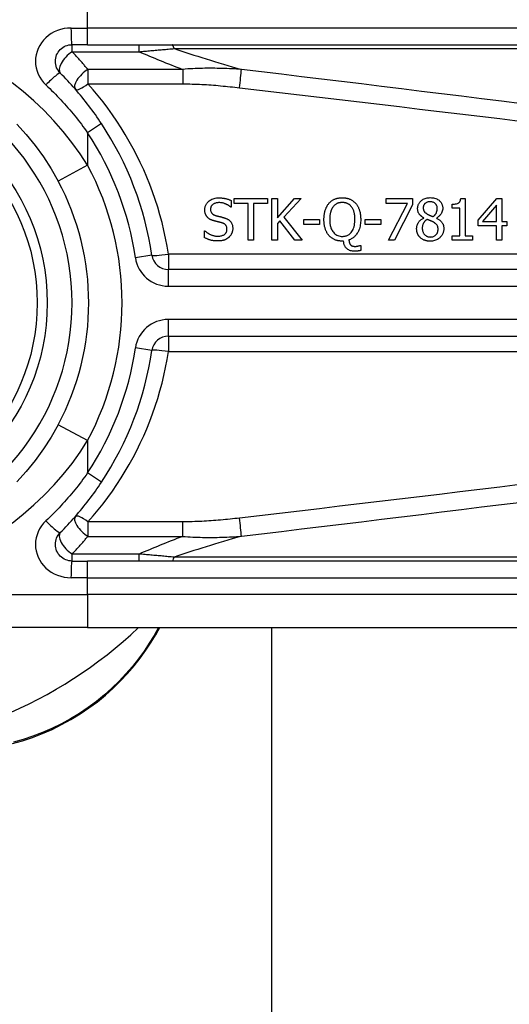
# Model space of a CAD drawing. Header units: inches. Extents: x 15 to 513, y 46 to 241.
# Tile 122 of 198: x 122.037 to 122.615, y 146.29 to 147.453. Entities that reach past the tile are written whole.
import ezdxf

# ---------------------------------------------------------------- set-up
doc = ezdxf.new("R2010")
doc.units = ezdxf.units.IN
doc.header["$MEASUREMENT"] = 0
doc.layers.add('Visible Edges(ANSI)', color=7, linetype='Continuous', lineweight=25)
doc.layers.add('Visible Tangent Edges(ANSI)', color=7, linetype='Continuous', lineweight=25)

msp = doc.modelspace()

# ---------------------------------------------------------------- linework, layer by layer
at = {"layer": 'Visible Edges(ANSI)'}
for p, q in [((122.1168, 147.4239), (122.0984, 147.4239)), ((122.1168, 147.4239), (122.7659, 147.4239)), ((122.2865, 147.2397), (122.2865, 147.2319)), ((122.2901, 147.2421), (122.3296, 147.2421)), ((122.2901, 147.2362), (122.2901, 147.2421)), ((122.3066, 147.2362), (122.2901, 147.2362)), ((122.3066, 147.1928), (122.3066, 147.2362)), ((122.3296, 147.2362), (122.3131, 147.2362)), ((122.3131, 147.2362), (122.3131, 147.1928)), ((122.3296, 147.2421), (122.3296, 147.2362)), ((122.3346, 147.1928), (122.3346, 147.2421)), ((122.3346, 147.2421), (122.3412, 147.2421)), ((122.3412, 147.2421), (122.3412, 147.2195)), ((122.3412, 147.2195), (122.3613, 147.2421)), ((122.3693, 147.2421), (122.3489, 147.2201)), ((122.3613, 147.2421), (122.3693, 147.2421)), ((122.4697, 147.2363), (122.4697, 147.2421)), ((122.4697, 147.2421), (122.501, 147.2421)), ((122.4951, 147.2363), (122.4697, 147.2363)), ((122.4726, 147.1928), (122.4951, 147.2363)), ((122.501, 147.2421), (122.501, 147.2347)), ((122.5579, 147.2422), (122.5631, 147.2422)), ((122.5631, 147.2422), (122.5631, 147.1979)), ((122.5786, 147.2167), (122.6006, 147.2421)), ((122.6006, 147.2421), (122.6066, 147.2421)), ((122.6066, 147.2421), (122.6066, 147.2151)), ((122.2865, 147.2319), (122.286, 147.2319)), ((122.501, 147.2347), (122.4797, 147.1928)), ((122.5478, 147.2309), (122.5478, 147.2354)), ((122.5567, 147.2309), (122.5478, 147.2309)), ((122.5567, 147.1979), (122.5567, 147.2309)), ((122.6003, 147.2343), (122.5837, 147.2151)), ((122.6003, 147.2151), (122.6003, 147.2343)), ((122.344, 147.2157), (122.3412, 147.2125)), ((122.3412, 147.2125), (122.3412, 147.1928)), ((122.362, 147.1928), (122.344, 147.2157)), ((122.3489, 147.2201), (122.3705, 147.1928)), ((122.3724, 147.2114), (122.3724, 147.2174)), ((122.3724, 147.2174), (122.391, 147.2174)), ((122.391, 147.2174), (122.391, 147.2114)), ((122.4449, 147.2114), (122.4449, 147.2174)), ((122.4449, 147.2174), (122.4635, 147.2174)), ((122.4635, 147.2174), (122.4635, 147.2114)), ((122.5142, 147.2191), (122.5142, 147.2193)), ((122.5292, 147.2191), (122.5292, 147.2189)), ((122.5786, 147.2098), (122.5786, 147.2167)), ((122.5837, 147.2151), (122.6003, 147.2151)), ((122.6066, 147.2151), (122.6125, 147.2151)), ((122.6125, 147.2151), (122.6125, 147.2098)), ((122.255, 147.204), (122.2555, 147.204)), ((122.255, 147.1958), (122.255, 147.204)), ((122.391, 147.2114), (122.3724, 147.2114)), ((122.4635, 147.2114), (122.4449, 147.2114)), ((122.6003, 147.2098), (122.5786, 147.2098)), ((122.6003, 147.1928), (122.6003, 147.2098)), ((122.6066, 147.2098), (122.6066, 147.1928)), ((122.6125, 147.2098), (122.6066, 147.2098)), ((122.3131, 147.1928), (122.3066, 147.1928)), ((122.3412, 147.1928), (122.3346, 147.1928)), ((122.3705, 147.1928), (122.362, 147.1928)), ((122.4194, 147.1918), (122.4179, 147.1918)), ((122.4797, 147.1928), (122.4726, 147.1928)), ((122.5478, 147.1979), (122.5567, 147.1979)), ((122.5478, 147.1928), (122.5478, 147.1979)), ((122.5718, 147.1928), (122.5478, 147.1928)), ((122.5631, 147.1979), (122.5718, 147.1979)), ((122.5718, 147.1979), (122.5718, 147.1928)), ((122.6066, 147.1928), (122.6003, 147.1928)), ((122.439, 147.1867), (122.4399, 147.1867)), ((122.4399, 147.1867), (122.4399, 147.1808)), ((122.8643, 147.1582), (122.2123, 147.1582)), ((122.2123, 147.0795), (122.8643, 147.0795)), ((122.0984, 146.8137), (122.1168, 146.8137)), ((122.7659, 146.8137), (122.1168, 146.8137)), ((122.1168, 146.735), (121.8796, 146.735)), ((122.1168, 146.735), (122.7659, 146.735)), ((122.1978, 146.7273), (122.2022, 146.735)), ((122.3346, 133.1738), (122.3346, 146.735))]:
    msp.add_line(p, q, dxfattribs=at)
at = {"layer": 'Visible Edges(ANSI)', "flags": 128}
for points in [[(122.0845, 147.3903), (122.0832, 147.3917), (122.0821, 147.3933), (122.0811, 147.395), (122.0802, 147.3967), (122.0796, 147.3985), (122.0791, 147.4004), (122.0788, 147.4023), (122.0787, 147.4042), (122.0788, 147.4062), (122.0791, 147.4081), (122.0796, 147.41), (122.0802, 147.4118), (122.0811, 147.4135), (122.082, 147.4152), (122.0832, 147.4167), (122.0845, 147.4182), (122.0859, 147.4195), (122.0874, 147.4206), (122.0891, 147.4216), (122.0908, 147.4224), (122.0927, 147.4231), (122.0945, 147.4236), (122.0965, 147.4238), (122.0984, 147.4239)], [(122.1332, 147.3307), (122.1314, 147.3333), (122.1296, 147.336), (122.1278, 147.3386), (122.126, 147.3413), (122.1241, 147.3439), (122.1222, 147.3465), (122.1203, 147.3491), (122.1183, 147.3516), (122.1163, 147.3542), (122.1144, 147.3567), (122.1123, 147.3593), (122.1103, 147.3618), (122.1083, 147.3643), (122.1062, 147.3667), (122.1041, 147.3692), (122.102, 147.3716), (122.0999, 147.374), (122.0977, 147.3764), (122.0956, 147.3788), (122.0934, 147.3811), (122.0912, 147.3835), (122.089, 147.3858), (122.0867, 147.3881), (122.0845, 147.3903)], [(122.0331, 147.3301), (122.0442, 147.3178), (122.0548, 147.3049), (122.0647, 147.2913), (122.0738, 147.2773), (122.0821, 147.2628)], [(122.2553, 147.2289), (122.2554, 147.2297), (122.2554, 147.2305), (122.2555, 147.2312), (122.2557, 147.232), (122.2559, 147.2328), (122.2562, 147.2335), (122.2565, 147.2343), (122.2568, 147.235), (122.2572, 147.2357), (122.2577, 147.2364), (122.2582, 147.237), (122.2587, 147.2376), (122.2592, 147.2382), (122.2599, 147.2388), (122.2607, 147.2395), (122.2616, 147.2401), (122.2626, 147.2407), (122.2638, 147.2413), (122.2651, 147.2419), (122.2664, 147.2423), (122.2678, 147.2426), (122.2691, 147.2428), (122.2705, 147.2429), (122.2719, 147.2429)], [(122.2723, 147.2373), (122.2715, 147.2373), (122.2706, 147.2372), (122.2698, 147.2371), (122.2689, 147.2369), (122.2681, 147.2367), (122.2673, 147.2364), (122.2666, 147.2361), (122.2659, 147.2358), (122.2653, 147.2354), (122.2648, 147.2351), (122.2644, 147.2347), (122.2641, 147.2344), (122.2638, 147.2341), (122.2635, 147.2337), (122.2633, 147.2334), (122.263, 147.233), (122.2628, 147.2326), (122.2626, 147.2322), (122.2625, 147.2318), (122.2624, 147.2313), (122.2623, 147.2309), (122.2622, 147.2304), (122.2622, 147.23), (122.2622, 147.2295)], [(122.2719, 147.2429), (122.2725, 147.2429), (122.273, 147.2429), (122.2736, 147.2429), (122.2742, 147.2429), (122.2747, 147.2428), (122.2753, 147.2428), (122.2759, 147.2427), (122.2764, 147.2427), (122.277, 147.2426), (122.2775, 147.2425), (122.2781, 147.2424), (122.2787, 147.2423), (122.2792, 147.2422), (122.2798, 147.2421), (122.2803, 147.242), (122.2809, 147.2418), (122.2816, 147.2416), (122.2822, 147.2415), (122.2829, 147.2412), (122.2836, 147.241), (122.2843, 147.2407), (122.285, 147.2404), (122.2858, 147.2401), (122.2865, 147.2397)], [(122.286, 147.2319), (122.2857, 147.2323), (122.2853, 147.2326), (122.2849, 147.2329), (122.2845, 147.2332), (122.2841, 147.2334), (122.2837, 147.2337), (122.2833, 147.234), (122.2829, 147.2342), (122.2825, 147.2345), (122.282, 147.2347), (122.2816, 147.2349), (122.2812, 147.2351), (122.2807, 147.2354), (122.2803, 147.2356), (122.2798, 147.2358), (122.2792, 147.236), (122.2786, 147.2363), (122.2778, 147.2365), (122.277, 147.2367), (122.2761, 147.2369), (122.2751, 147.2371), (122.2742, 147.2372), (122.2733, 147.2373), (122.2723, 147.2373)], [(122.3962, 147.2174), (122.3962, 147.2182), (122.3962, 147.219), (122.3963, 147.2198), (122.3963, 147.2206), (122.3964, 147.2214), (122.3964, 147.2222), (122.3965, 147.223), (122.3967, 147.2238), (122.3968, 147.2246), (122.397, 147.2254), (122.3971, 147.2262), (122.3973, 147.227), (122.3975, 147.2277), (122.3978, 147.2285), (122.398, 147.2293), (122.3983, 147.2301), (122.3987, 147.2309), (122.399, 147.2317), (122.3995, 147.2325), (122.3999, 147.2333), (122.4004, 147.2341), (122.4009, 147.2349), (122.4015, 147.2356), (122.4021, 147.2364)], [(122.4021, 147.2364), (122.4026, 147.2369), (122.4031, 147.2375), (122.4036, 147.238), (122.4042, 147.2385), (122.4047, 147.2389), (122.4053, 147.2394), (122.4059, 147.2398), (122.4065, 147.2402), (122.4072, 147.2405), (122.4078, 147.2409), (122.4085, 147.2412), (122.4092, 147.2415), (122.4099, 147.2418), (122.4106, 147.242), (122.4113, 147.2422), (122.412, 147.2424), (122.4127, 147.2426), (122.4135, 147.2427), (122.4142, 147.2428), (122.4149, 147.2429), (122.4157, 147.243), (122.4164, 147.2431), (122.4172, 147.2431), (122.4179, 147.2431)], [(122.418, 147.2374), (122.4175, 147.2374), (122.4171, 147.2374), (122.4166, 147.2374), (122.4162, 147.2374), (122.4158, 147.2373), (122.4153, 147.2372), (122.4149, 147.2372), (122.4145, 147.2371), (122.414, 147.237), (122.4136, 147.2369), (122.4132, 147.2368), (122.4128, 147.2366), (122.4124, 147.2365), (122.4119, 147.2363), (122.4115, 147.2361), (122.411, 147.2358), (122.4105, 147.2355), (122.41, 147.2352), (122.4094, 147.2348), (122.4089, 147.2343), (122.4084, 147.2339), (122.4079, 147.2334), (122.4075, 147.2329), (122.407, 147.2323)], [(122.4179, 147.2431), (122.4186, 147.2431), (122.4192, 147.2431), (122.4198, 147.243), (122.4205, 147.243), (122.4211, 147.2429), (122.4217, 147.2428), (122.4223, 147.2427), (122.423, 147.2426), (122.4236, 147.2425), (122.4242, 147.2423), (122.4248, 147.2421), (122.4254, 147.242), (122.426, 147.2417), (122.4266, 147.2415), (122.4272, 147.2413), (122.4279, 147.2409), (122.4286, 147.2406), (122.4294, 147.2401), (122.4301, 147.2396), (122.4309, 147.2391), (122.4317, 147.2384), (122.4324, 147.2378), (122.4331, 147.2371), (122.4338, 147.2364)], [(122.4289, 147.2323), (122.4285, 147.2327), (122.4282, 147.2331), (122.4278, 147.2335), (122.4275, 147.2339), (122.4271, 147.2342), (122.4267, 147.2346), (122.4263, 147.2349), (122.4259, 147.2352), (122.4254, 147.2355), (122.425, 147.2357), (122.4245, 147.236), (122.4241, 147.2362), (122.4236, 147.2364), (122.4231, 147.2366), (122.4226, 147.2368), (122.4221, 147.2369), (122.4216, 147.237), (122.4211, 147.2371), (122.4206, 147.2372), (122.4201, 147.2373), (122.4195, 147.2374), (122.419, 147.2374), (122.4185, 147.2374), (122.418, 147.2374)], [(122.4338, 147.2364), (122.4343, 147.2358), (122.4347, 147.2353), (122.4351, 147.2347), (122.4355, 147.2341), (122.4359, 147.2335), (122.4362, 147.2329), (122.4366, 147.2322), (122.4369, 147.2316), (122.4372, 147.2309), (122.4375, 147.2302), (122.4377, 147.2296), (122.438, 147.2289), (122.4382, 147.2281), (122.4384, 147.2274), (122.4387, 147.2266), (122.4389, 147.2257), (122.439, 147.2248), (122.4392, 147.2239), (122.4394, 147.2229), (122.4395, 147.2219), (122.4396, 147.2209), (122.4396, 147.2198), (122.4397, 147.2186), (122.4397, 147.2174)], [(122.507, 147.2302), (122.507, 147.231), (122.5071, 147.2317), (122.5072, 147.2324), (122.5073, 147.2332), (122.5075, 147.2339), (122.5078, 147.2346), (122.5081, 147.2353), (122.5084, 147.2359), (122.5087, 147.2366), (122.5092, 147.2372), (122.5096, 147.2378), (122.5101, 147.2384), (122.5106, 147.2389), (122.5112, 147.2395), (122.5119, 147.2401), (122.5127, 147.2406), (122.5136, 147.2412), (122.5147, 147.2417), (122.5158, 147.2422), (122.517, 147.2426), (122.5182, 147.2428), (122.5194, 147.243), (122.5206, 147.2431), (122.5219, 147.2432)], [(122.5218, 147.2383), (122.5211, 147.2383), (122.5203, 147.2382), (122.5195, 147.2381), (122.5188, 147.2379), (122.5181, 147.2377), (122.5174, 147.2373), (122.5169, 147.237), (122.5164, 147.2367), (122.516, 147.2364), (122.5156, 147.2361), (122.5153, 147.2358), (122.5151, 147.2355), (122.5148, 147.2351), (122.5146, 147.2348), (122.5144, 147.2345), (122.5143, 147.2341), (122.5141, 147.2337), (122.514, 147.2334), (122.5139, 147.233), (122.5138, 147.2326), (122.5137, 147.2322), (122.5137, 147.2318), (122.5136, 147.2314), (122.5136, 147.231)], [(122.5302, 147.2306), (122.5302, 147.231), (122.5302, 147.2314), (122.5301, 147.2318), (122.5301, 147.2321), (122.53, 147.2325), (122.5299, 147.2329), (122.5298, 147.2333), (122.5296, 147.2336), (122.5295, 147.234), (122.5293, 147.2344), (122.5291, 147.2347), (122.5289, 147.235), (122.5286, 147.2353), (122.5284, 147.2356), (122.5281, 147.2359), (122.5278, 147.2362), (122.5274, 147.2366), (122.5269, 147.237), (122.5262, 147.2374), (122.5254, 147.2377), (122.5245, 147.238), (122.5236, 147.2382), (122.5227, 147.2383), (122.5218, 147.2383)], [(122.5219, 147.2432), (122.5232, 147.2431), (122.5245, 147.243), (122.5258, 147.2428), (122.5271, 147.2425), (122.5284, 147.2421), (122.5296, 147.2416), (122.5306, 147.2411), (122.5315, 147.2405), (122.5323, 147.24), (122.5329, 147.2394), (122.5334, 147.2389), (122.5339, 147.2384), (122.5343, 147.2379), (122.5347, 147.2373), (122.5351, 147.2367), (122.5354, 147.2361), (122.5357, 147.2355), (122.536, 147.2348), (122.5362, 147.2341), (122.5364, 147.2335), (122.5365, 147.2328), (122.5366, 147.2321), (122.5366, 147.2314), (122.5367, 147.2307)], [(122.5478, 147.2354), (122.5492, 147.2354), (122.5505, 147.2355), (122.5518, 147.2357), (122.5531, 147.2359), (122.5542, 147.2363), (122.555, 147.2367), (122.5556, 147.237), (122.5559, 147.2373), (122.5561, 147.2375), (122.5564, 147.2377), (122.5566, 147.238), (122.5568, 147.2383), (122.557, 147.2386), (122.5571, 147.2389), (122.5573, 147.2392), (122.5574, 147.2395), (122.5575, 147.2398), (122.5576, 147.2402), (122.5577, 147.2405), (122.5578, 147.2409), (122.5578, 147.2412), (122.5579, 147.2415), (122.5579, 147.2419), (122.5579, 147.2422)], [(122.2585, 147.22), (122.2583, 147.2202), (122.2581, 147.2204), (122.2579, 147.2207), (122.2578, 147.2209), (122.2576, 147.2211), (122.2574, 147.2214), (122.2573, 147.2216), (122.2571, 147.2219), (122.257, 147.2221), (122.2568, 147.2224), (122.2567, 147.2226), (122.2565, 147.2229), (122.2564, 147.2232), (122.2563, 147.2235), (122.2562, 147.2237), (122.2561, 147.224), (122.256, 147.2244), (122.2558, 147.2248), (122.2557, 147.2253), (122.2556, 147.2259), (122.2555, 147.2265), (122.2554, 147.2272), (122.2554, 147.228), (122.2553, 147.2289)], [(122.2622, 147.2295), (122.2622, 147.2289), (122.2622, 147.2283), (122.2623, 147.2278), (122.2624, 147.2272), (122.2626, 147.2266), (122.2628, 147.2261), (122.2631, 147.2256), (122.2634, 147.2252), (122.2636, 147.2248), (122.2639, 147.2245), (122.2642, 147.2242), (122.2645, 147.2239), (122.2648, 147.2237), (122.2651, 147.2235), (122.2654, 147.2232), (122.2657, 147.223), (122.266, 147.2229), (122.2664, 147.2227), (122.2667, 147.2225), (122.2671, 147.2224), (122.2675, 147.2222), (122.2678, 147.2221), (122.2682, 147.222), (122.2686, 147.2219)], [(122.407, 147.2323), (122.4067, 147.2319), (122.4065, 147.2315), (122.4062, 147.2311), (122.4059, 147.2307), (122.4057, 147.2302), (122.4054, 147.2298), (122.4052, 147.2293), (122.405, 147.2289), (122.4048, 147.2284), (122.4047, 147.2279), (122.4045, 147.2275), (122.4043, 147.227), (122.4042, 147.2264), (122.404, 147.2259), (122.4038, 147.2252), (122.4037, 147.2246), (122.4036, 147.2239), (122.4034, 147.2231), (122.4033, 147.2223), (122.4032, 147.2214), (122.4031, 147.2205), (122.4031, 147.2195), (122.403, 147.2185), (122.403, 147.2174)], [(122.4329, 147.2174), (122.4329, 147.218), (122.4329, 147.2185), (122.4328, 147.2191), (122.4328, 147.2196), (122.4328, 147.2202), (122.4327, 147.2207), (122.4327, 147.2213), (122.4326, 147.2218), (122.4326, 147.2224), (122.4325, 147.223), (122.4324, 147.2235), (122.4323, 147.224), (122.4322, 147.2246), (122.4321, 147.2251), (122.4319, 147.2257), (122.4318, 147.2262), (122.4316, 147.2268), (122.4314, 147.2275), (122.4311, 147.2282), (122.4308, 147.229), (122.4304, 147.2298), (122.43, 147.2307), (122.4294, 147.2315), (122.4289, 147.2323)], [(122.5142, 147.2193), (122.5137, 147.2196), (122.5133, 147.2198), (122.5129, 147.2201), (122.5125, 147.2204), (122.5121, 147.2207), (122.5117, 147.2209), (122.5113, 147.2213), (122.511, 147.2216), (122.5106, 147.2219), (122.5103, 147.2222), (122.5099, 147.2226), (122.5096, 147.2229), (122.5093, 147.2233), (122.509, 147.2237), (122.5087, 147.2241), (122.5084, 147.2246), (122.5081, 147.2251), (122.5078, 147.2257), (122.5076, 147.2264), (122.5074, 147.2272), (122.5072, 147.2279), (122.5071, 147.2287), (122.507, 147.2294), (122.507, 147.2302)], [(122.5136, 147.231), (122.5136, 147.2307), (122.5137, 147.2305), (122.5137, 147.2302), (122.5137, 147.2299), (122.5137, 147.2297), (122.5138, 147.2294), (122.5138, 147.2292), (122.5139, 147.2289), (122.514, 147.2287), (122.514, 147.2284), (122.5141, 147.2282), (122.5142, 147.2279), (122.5144, 147.2276), (122.5145, 147.2273), (122.5147, 147.227), (122.515, 147.2266), (122.5153, 147.2262), (122.5157, 147.2258), (122.5161, 147.2254), (122.5165, 147.2251), (122.5169, 147.2247), (122.5174, 147.2244), (122.5179, 147.2241), (122.5183, 147.2238)], [(122.5183, 147.2238), (122.5185, 147.2237), (122.5186, 147.2236), (122.5188, 147.2235), (122.519, 147.2234), (122.5192, 147.2233), (122.5195, 147.2232), (122.5197, 147.2231), (122.52, 147.2229), (122.5203, 147.2228), (122.5205, 147.2227), (122.5208, 147.2225), (122.5212, 147.2224), (122.5215, 147.2222), (122.5218, 147.2221), (122.5221, 147.2219), (122.5225, 147.2218), (122.5228, 147.2217), (122.5232, 147.2215), (122.5235, 147.2214), (122.5239, 147.2212), (122.5242, 147.2211), (122.5246, 147.221), (122.5249, 147.2208), (122.5253, 147.2207)], [(122.5253, 147.2207), (122.5255, 147.2209), (122.5257, 147.2211), (122.526, 147.2213), (122.5262, 147.2215), (122.5264, 147.2216), (122.5266, 147.2218), (122.5268, 147.222), (122.527, 147.2222), (122.5272, 147.2225), (122.5274, 147.2227), (122.5276, 147.2229), (122.5278, 147.2231), (122.528, 147.2233), (122.5282, 147.2236), (122.5283, 147.2238), (122.5285, 147.224), (122.5287, 147.2243), (122.5289, 147.2246), (122.5292, 147.2252), (122.5295, 147.226), (122.5298, 147.227), (122.53, 147.2282), (122.5301, 147.2294), (122.5302, 147.2306)], [(122.5367, 147.2307), (122.5366, 147.2302), (122.5366, 147.2298), (122.5366, 147.2293), (122.5365, 147.2289), (122.5364, 147.2284), (122.5363, 147.228), (122.5362, 147.2276), (122.5361, 147.2271), (122.5359, 147.2267), (122.5358, 147.2263), (122.5356, 147.2258), (122.5354, 147.2253), (122.5351, 147.2248), (122.5348, 147.2242), (122.5344, 147.2237), (122.534, 147.2231), (122.5335, 147.2225), (122.533, 147.2219), (122.5324, 147.2213), (122.5318, 147.2208), (122.5312, 147.2203), (122.5305, 147.2198), (122.5299, 147.2194), (122.5292, 147.2191)], [(122.2667, 147.2156), (122.2664, 147.2157), (122.2661, 147.2158), (122.2658, 147.2159), (122.2655, 147.216), (122.2652, 147.216), (122.2649, 147.2161), (122.2647, 147.2162), (122.2644, 147.2163), (122.2641, 147.2164), (122.2638, 147.2165), (122.2635, 147.2167), (122.2633, 147.2168), (122.263, 147.2169), (122.2627, 147.217), (122.2624, 147.2171), (122.2622, 147.2173), (122.2619, 147.2174), (122.2615, 147.2176), (122.2611, 147.2179), (122.2607, 147.2181), (122.2602, 147.2185), (122.2596, 147.2189), (122.2591, 147.2194), (122.2585, 147.22)], [(122.2756, 147.2134), (122.2752, 147.2135), (122.2748, 147.2136), (122.2745, 147.2137), (122.2742, 147.2138), (122.2739, 147.2138), (122.2736, 147.2139), (122.2733, 147.214), (122.273, 147.2141), (122.2728, 147.2141), (122.2725, 147.2142), (122.2722, 147.2143), (122.2719, 147.2143), (122.2716, 147.2144), (122.2713, 147.2145), (122.2709, 147.2146), (122.2706, 147.2146), (122.2702, 147.2147), (122.2698, 147.2148), (122.2694, 147.2149), (122.2689, 147.2151), (122.2684, 147.2152), (122.2679, 147.2153), (122.2673, 147.2155), (122.2667, 147.2156)], [(122.2686, 147.2219), (122.269, 147.2218), (122.2695, 147.2216), (122.2699, 147.2215), (122.2704, 147.2214), (122.2708, 147.2213), (122.2713, 147.2212), (122.2717, 147.2211), (122.2721, 147.221), (122.2726, 147.2209), (122.273, 147.2208), (122.2734, 147.2207), (122.2739, 147.2206), (122.2743, 147.2205), (122.2747, 147.2204), (122.2751, 147.2203), (122.2755, 147.2201), (122.2759, 147.22), (122.2763, 147.2199), (122.2767, 147.2198), (122.2771, 147.2197), (122.2775, 147.2196), (122.2779, 147.2195), (122.2783, 147.2194), (122.2787, 147.2193)], [(122.2816, 147.2059), (122.2816, 147.2065), (122.2815, 147.2071), (122.2815, 147.2077), (122.2813, 147.2083), (122.2811, 147.2089), (122.2809, 147.2094), (122.2806, 147.2099), (122.2804, 147.2104), (122.2801, 147.2107), (122.2798, 147.211), (122.2796, 147.2113), (122.2793, 147.2115), (122.279, 147.2117), (122.2788, 147.2119), (122.2785, 147.2121), (122.2782, 147.2123), (122.2779, 147.2125), (122.2775, 147.2126), (122.2772, 147.2128), (122.2769, 147.2129), (122.2766, 147.2131), (122.2762, 147.2132), (122.2759, 147.2133), (122.2756, 147.2134)], [(122.2787, 147.2193), (122.2792, 147.2191), (122.2797, 147.2189), (122.2802, 147.2187), (122.2807, 147.2185), (122.2813, 147.2183), (122.2818, 147.2181), (122.2822, 147.2178), (122.2827, 147.2175), (122.2832, 147.2172), (122.2837, 147.2169), (122.2841, 147.2166), (122.2846, 147.2162), (122.285, 147.2158), (122.2855, 147.2153), (122.286, 147.2147), (122.2865, 147.214), (122.287, 147.2132), (122.2874, 147.2123), (122.2877, 147.2115), (122.288, 147.2106), (122.2882, 147.2097), (122.2883, 147.2088), (122.2884, 147.2078), (122.2884, 147.2069)], [(122.4021, 147.1985), (122.4016, 147.1991), (122.4011, 147.1997), (122.4006, 147.2004), (122.4002, 147.201), (122.3998, 147.2017), (122.3995, 147.2023), (122.3991, 147.203), (122.3988, 147.2037), (122.3985, 147.2044), (122.3982, 147.2051), (122.3979, 147.2059), (122.3977, 147.2066), (122.3975, 147.2074), (122.3972, 147.2082), (122.397, 147.209), (122.3969, 147.2099), (122.3967, 147.2107), (122.3966, 147.2116), (122.3965, 147.2125), (122.3964, 147.2134), (122.3963, 147.2144), (122.3962, 147.2154), (122.3962, 147.2164), (122.3962, 147.2174)], [(122.403, 147.2174), (122.403, 147.2164), (122.4031, 147.2154), (122.4031, 147.2143), (122.4032, 147.2133), (122.4033, 147.2123), (122.4035, 147.2113), (122.4037, 147.2102), (122.4039, 147.2092), (122.4042, 147.2083), (122.4045, 147.2073), (122.4049, 147.2063), (122.4054, 147.2053), (122.4059, 147.2043), (122.4066, 147.2032), (122.4074, 147.2022), (122.4083, 147.2012), (122.4092, 147.2003), (122.4103, 147.1995), (122.4115, 147.1989), (122.4127, 147.1983), (122.414, 147.1979), (122.4153, 147.1976), (122.4166, 147.1974), (122.418, 147.1974)], [(122.418, 147.1974), (122.4188, 147.1974), (122.4196, 147.1975), (122.4205, 147.1976), (122.4213, 147.1977), (122.4221, 147.1979), (122.4229, 147.1982), (122.4237, 147.1985), (122.4244, 147.1989), (122.4252, 147.1993), (122.4259, 147.1997), (122.4265, 147.2002), (122.4272, 147.2007), (122.4278, 147.2013), (122.4285, 147.2021), (122.4292, 147.203), (122.4299, 147.2042), (122.4307, 147.2056), (122.4313, 147.2072), (122.4319, 147.2088), (122.4323, 147.2105), (122.4325, 147.2122), (122.4327, 147.214), (122.4328, 147.2157), (122.4329, 147.2174)], [(122.4397, 147.2174), (122.4397, 147.2158), (122.4396, 147.2142), (122.4394, 147.2126), (122.4392, 147.211), (122.4389, 147.2094), (122.4386, 147.2078), (122.4381, 147.2063), (122.4375, 147.2048), (122.4369, 147.2034), (122.4363, 147.2021), (122.4356, 147.201), (122.4349, 147.2), (122.4342, 147.1991), (122.4335, 147.1983), (122.4329, 147.1976), (122.4322, 147.197), (122.4315, 147.1963), (122.4307, 147.1958), (122.43, 147.1952), (122.4292, 147.1947), (122.4283, 147.1943), (122.4275, 147.1939), (122.4266, 147.1935), (122.4257, 147.1932)], [(122.5058, 147.2064), (122.5058, 147.207), (122.5059, 147.2075), (122.5059, 147.208), (122.506, 147.2086), (122.5061, 147.2091), (122.5062, 147.2096), (122.5063, 147.2101), (122.5065, 147.2106), (122.5066, 147.2111), (122.5068, 147.2116), (122.5071, 147.2121), (122.5073, 147.2127), (122.5076, 147.2132), (122.508, 147.2138), (122.5084, 147.2144), (122.5088, 147.215), (122.5094, 147.2156), (122.51, 147.2162), (122.5106, 147.2168), (122.5112, 147.2173), (122.5119, 147.2178), (122.5127, 147.2183), (122.5134, 147.2187), (122.5142, 147.2191)], [(122.5181, 147.2175), (122.5177, 147.2172), (122.5174, 147.217), (122.5171, 147.2167), (122.5167, 147.2164), (122.5164, 147.2161), (122.5161, 147.2159), (122.5158, 147.2156), (122.5155, 147.2152), (122.5152, 147.2149), (122.515, 147.2146), (122.5147, 147.2142), (122.5145, 147.2139), (122.5142, 147.2135), (122.514, 147.2131), (122.5137, 147.2126), (122.5135, 147.2121), (122.5133, 147.2115), (122.5131, 147.2109), (122.5129, 147.2103), (122.5127, 147.2096), (122.5126, 147.2089), (122.5125, 147.2083), (122.5125, 147.2076), (122.5125, 147.2069)], [(122.5253, 147.2144), (122.5252, 147.2145), (122.525, 147.2146), (122.5248, 147.2146), (122.5247, 147.2147), (122.5245, 147.2148), (122.5243, 147.2149), (122.5241, 147.215), (122.5239, 147.2151), (122.5237, 147.2152), (122.5235, 147.2153), (122.5232, 147.2154), (122.523, 147.2155), (122.5227, 147.2156), (122.5224, 147.2157), (122.5221, 147.2159), (122.5217, 147.216), (122.5214, 147.2161), (122.521, 147.2163), (122.5206, 147.2165), (122.5201, 147.2166), (122.5197, 147.2168), (122.5192, 147.217), (122.5187, 147.2172), (122.5181, 147.2175)], [(122.5311, 147.2059), (122.5311, 147.2065), (122.5311, 147.207), (122.531, 147.2075), (122.5309, 147.2081), (122.5308, 147.2086), (122.5307, 147.2091), (122.5305, 147.2096), (122.5303, 147.21), (122.5301, 147.2105), (122.5299, 147.2108), (122.5296, 147.2112), (122.5294, 147.2115), (122.5291, 147.2117), (122.5288, 147.212), (122.5285, 147.2123), (122.5282, 147.2125), (122.5279, 147.2128), (122.5275, 147.213), (122.5272, 147.2133), (122.5268, 147.2135), (122.5265, 147.2137), (122.5261, 147.214), (122.5257, 147.2142), (122.5253, 147.2144)], [(122.5292, 147.2189), (122.5298, 147.2185), (122.5305, 147.2182), (122.5312, 147.2178), (122.5319, 147.2174), (122.5325, 147.2169), (122.5331, 147.2165), (122.5337, 147.216), (122.5343, 147.2155), (122.5349, 147.2149), (122.5354, 147.2144), (122.5358, 147.2138), (122.5362, 147.2133), (122.5365, 147.2128), (122.5368, 147.2122), (122.537, 147.2117), (122.5372, 147.2111), (122.5374, 147.2106), (122.5375, 147.21), (122.5376, 147.2095), (122.5377, 147.2089), (122.5378, 147.2083), (122.5378, 147.2077), (122.5379, 147.2071), (122.5379, 147.2066)], [(122.2555, 147.204), (122.2559, 147.2036), (122.2564, 147.2032), (122.2569, 147.2028), (122.2574, 147.2024), (122.2579, 147.202), (122.2584, 147.2016), (122.2589, 147.2013), (122.2595, 147.201), (122.26, 147.2006), (122.2606, 147.2003), (122.2611, 147.2), (122.2617, 147.1998), (122.2623, 147.1995), (122.2629, 147.1993), (122.2635, 147.199), (122.2642, 147.1988), (122.2649, 147.1986), (122.2656, 147.1983), (122.2664, 147.1981), (122.2672, 147.198), (122.268, 147.1978), (122.2689, 147.1977), (122.2697, 147.1977), (122.2706, 147.1976)], [(122.2706, 147.1976), (122.2715, 147.1977), (122.2724, 147.1977), (122.2733, 147.1978), (122.2742, 147.1979), (122.2751, 147.1981), (122.276, 147.1984), (122.2768, 147.1987), (122.2775, 147.199), (122.2781, 147.1993), (122.2786, 147.1997), (122.279, 147.2), (122.2794, 147.2004), (122.2798, 147.2008), (122.2801, 147.2011), (122.2804, 147.2015), (122.2806, 147.202), (122.2809, 147.2024), (122.2811, 147.2029), (122.2813, 147.2034), (122.2814, 147.2038), (122.2815, 147.2043), (122.2816, 147.2048), (122.2816, 147.2053), (122.2816, 147.2059)], [(122.2884, 147.2069), (122.2884, 147.2064), (122.2884, 147.2059), (122.2884, 147.2054), (122.2883, 147.2049), (122.2882, 147.2045), (122.2881, 147.204), (122.288, 147.2035), (122.2879, 147.203), (122.2878, 147.2026), (122.2876, 147.2021), (122.2874, 147.2017), (122.2873, 147.2012), (122.2871, 147.2008), (122.2869, 147.2003), (122.2866, 147.1999), (122.2864, 147.1995), (122.2861, 147.199), (122.2859, 147.1986), (122.2856, 147.1982), (122.2853, 147.1979), (122.285, 147.1975), (122.2847, 147.1971), (122.2843, 147.1968), (122.284, 147.1964)], [(122.5101, 147.196), (122.5098, 147.1963), (122.5095, 147.1966), (122.5092, 147.1969), (122.5089, 147.1972), (122.5087, 147.1975), (122.5084, 147.1978), (122.5082, 147.1982), (122.508, 147.1985), (122.5078, 147.1989), (122.5076, 147.1992), (122.5074, 147.1996), (122.5072, 147.2), (122.507, 147.2003), (122.5069, 147.2007), (122.5067, 147.2012), (122.5065, 147.2017), (122.5064, 147.2022), (122.5062, 147.2028), (122.5061, 147.2034), (122.506, 147.204), (122.5059, 147.2046), (122.5059, 147.2052), (122.5058, 147.2058), (122.5058, 147.2064)], [(122.5125, 147.2069), (122.5125, 147.2061), (122.5126, 147.2054), (122.5127, 147.2046), (122.5129, 147.2038), (122.5131, 147.2031), (122.5134, 147.2023), (122.5137, 147.2016), (122.5141, 147.201), (122.5144, 147.2004), (122.5148, 147.1999), (122.5152, 147.1995), (122.5157, 147.1991), (122.5161, 147.1987), (122.5165, 147.1983), (122.517, 147.198), (122.5175, 147.1977), (122.518, 147.1975), (122.5186, 147.1972), (122.5191, 147.197), (122.5197, 147.1969), (122.5202, 147.1968), (122.5208, 147.1967), (122.5214, 147.1967), (122.5219, 147.1966)], [(122.5379, 147.2066), (122.5379, 147.2057), (122.5378, 147.2048), (122.5377, 147.204), (122.5375, 147.2032), (122.5373, 147.2023), (122.537, 147.2015), (122.5367, 147.2007), (122.5363, 147.1999), (122.5359, 147.1992), (122.5355, 147.1985), (122.5349, 147.1978), (122.5344, 147.1971), (122.5338, 147.1965), (122.5331, 147.1958), (122.5324, 147.1952), (122.5315, 147.1945), (122.5305, 147.1939), (122.5294, 147.1933), (122.5282, 147.1928), (122.527, 147.1924), (122.5257, 147.1921), (122.5245, 147.1919), (122.5232, 147.1918), (122.5219, 147.1917)], [(122.5219, 147.1966), (122.5227, 147.1967), (122.5235, 147.1967), (122.5243, 147.1969), (122.525, 147.197), (122.5258, 147.1973), (122.5265, 147.1976), (122.5271, 147.1979), (122.5276, 147.1983), (122.5281, 147.1987), (122.5285, 147.1991), (122.5289, 147.1995), (122.5293, 147.1999), (122.5296, 147.2003), (122.5299, 147.2008), (122.5301, 147.2012), (122.5303, 147.2017), (122.5305, 147.2022), (122.5307, 147.2027), (122.5308, 147.2033), (122.5309, 147.2038), (122.531, 147.2043), (122.5311, 147.2049), (122.5311, 147.2054), (122.5311, 147.2059)], [(122.2711, 147.192), (122.2704, 147.192), (122.2697, 147.192), (122.269, 147.192), (122.2683, 147.1921), (122.2676, 147.1921), (122.2669, 147.1922), (122.2662, 147.1923), (122.2655, 147.1923), (122.2648, 147.1925), (122.2641, 147.1926), (122.2634, 147.1927), (122.2627, 147.1929), (122.2621, 147.1931), (122.2614, 147.1933), (122.2607, 147.1935), (122.2601, 147.1937), (122.2594, 147.1939), (122.2588, 147.1942), (122.2581, 147.1944), (122.2575, 147.1947), (122.2569, 147.1949), (122.2562, 147.1952), (122.2556, 147.1955), (122.255, 147.1958)], [(122.284, 147.1964), (122.2837, 147.1962), (122.2834, 147.1959), (122.2831, 147.1957), (122.2827, 147.1954), (122.2824, 147.1952), (122.2821, 147.195), (122.2818, 147.1947), (122.2814, 147.1945), (122.2811, 147.1943), (122.2807, 147.1941), (122.2804, 147.1939), (122.28, 147.1938), (122.2797, 147.1936), (122.2793, 147.1934), (122.279, 147.1933), (122.2786, 147.1931), (122.2781, 147.1929), (122.2776, 147.1928), (122.2769, 147.1926), (122.276, 147.1924), (122.275, 147.1922), (122.2739, 147.1921), (122.2726, 147.192), (122.2711, 147.192)], [(122.4179, 147.1918), (122.4172, 147.1918), (122.4164, 147.1919), (122.4157, 147.1919), (122.415, 147.192), (122.4142, 147.1921), (122.4135, 147.1922), (122.4128, 147.1923), (122.4121, 147.1925), (122.4114, 147.1927), (122.4106, 147.1929), (122.4099, 147.1931), (122.4093, 147.1934), (122.4086, 147.1937), (122.4079, 147.194), (122.4072, 147.1943), (122.4066, 147.1947), (122.406, 147.1951), (122.4053, 147.1955), (122.4047, 147.196), (122.4042, 147.1964), (122.4036, 147.1969), (122.4031, 147.1974), (122.4026, 147.198), (122.4021, 147.1985)], [(122.4322, 147.1799), (122.431, 147.1799), (122.4299, 147.18), (122.4287, 147.1802), (122.4276, 147.1805), (122.4265, 147.1809), (122.4255, 147.1814), (122.4246, 147.1819), (122.4239, 147.1824), (122.4233, 147.1829), (122.4228, 147.1834), (122.4223, 147.1839), (122.4219, 147.1844), (122.4215, 147.1849), (122.4212, 147.1855), (122.4209, 147.1861), (122.4206, 147.1867), (122.4203, 147.1873), (122.4201, 147.1879), (122.4199, 147.1885), (122.4198, 147.1892), (122.4197, 147.1898), (122.4196, 147.1905), (122.4195, 147.1912), (122.4194, 147.1918)], [(122.4257, 147.1932), (122.4258, 147.193), (122.4258, 147.1928), (122.4258, 147.1926), (122.4258, 147.1924), (122.4259, 147.1922), (122.4259, 147.192), (122.4259, 147.1918), (122.426, 147.1916), (122.426, 147.1914), (122.426, 147.1912), (122.4261, 147.191), (122.4261, 147.1908), (122.4262, 147.1906), (122.4262, 147.1904), (122.4263, 147.1902), (122.4264, 147.19), (122.4264, 147.1897), (122.4265, 147.1895), (122.4266, 147.1892), (122.4268, 147.1889), (122.427, 147.1885), (122.4272, 147.1882), (122.4274, 147.1879), (122.4276, 147.1876)], [(122.5219, 147.1917), (122.5214, 147.1917), (122.521, 147.1917), (122.5205, 147.1918), (122.5201, 147.1918), (122.5197, 147.1918), (122.5192, 147.1919), (122.5188, 147.1919), (122.5184, 147.192), (122.5179, 147.1921), (122.5175, 147.1922), (122.5171, 147.1923), (122.5167, 147.1924), (122.5162, 147.1925), (122.5158, 147.1926), (122.5154, 147.1928), (122.515, 147.1929), (122.5145, 147.1931), (122.5139, 147.1934), (122.5133, 147.1937), (122.5126, 147.194), (122.5119, 147.1944), (122.5113, 147.1949), (122.5106, 147.1954), (122.5101, 147.196)], [(122.4276, 147.1876), (122.4278, 147.1874), (122.4279, 147.1873), (122.4281, 147.1871), (122.4283, 147.187), (122.4285, 147.1868), (122.4286, 147.1867), (122.4288, 147.1866), (122.429, 147.1864), (122.4292, 147.1863), (122.4294, 147.1862), (122.4296, 147.1861), (122.4299, 147.186), (122.4301, 147.186), (122.4303, 147.1859), (122.4306, 147.1858), (122.4309, 147.1858), (122.4312, 147.1857), (122.4315, 147.1857), (122.4318, 147.1857), (122.4321, 147.1856), (122.4324, 147.1856), (122.4327, 147.1856), (122.433, 147.1856), (122.4333, 147.1856)], [(122.4399, 147.1808), (122.4395, 147.1807), (122.4391, 147.1806), (122.4387, 147.1805), (122.4383, 147.1805), (122.4379, 147.1804), (122.4376, 147.1803), (122.4372, 147.1803), (122.4369, 147.1802), (122.4366, 147.1802), (122.4363, 147.1801), (122.436, 147.1801), (122.4357, 147.1801), (122.4354, 147.18), (122.4351, 147.18), (122.4348, 147.18), (122.4345, 147.18), (122.4342, 147.18), (122.4339, 147.1799), (122.4337, 147.1799), (122.4334, 147.1799), (122.4331, 147.1799), (122.4328, 147.1799), (122.4325, 147.1799), (122.4322, 147.1799)], [(122.4333, 147.1856), (122.4334, 147.1856), (122.4336, 147.1856), (122.4338, 147.1856), (122.434, 147.1856), (122.4341, 147.1856), (122.4343, 147.1856), (122.4345, 147.1857), (122.4347, 147.1857), (122.4348, 147.1857), (122.435, 147.1857), (122.4352, 147.1858), (122.4353, 147.1858), (122.4355, 147.1858), (122.4357, 147.1859), (122.4359, 147.1859), (122.436, 147.1859), (122.4362, 147.186), (122.4364, 147.186), (122.4366, 147.1861), (122.437, 147.1861), (122.4374, 147.1863), (122.438, 147.1864), (122.4385, 147.1866), (122.439, 147.1867)], [(122.0821, 146.9748), (122.0738, 146.9603), (122.0647, 146.9462), (122.0549, 146.9327), (122.0443, 146.9197), (122.0331, 146.9074)], [(122.0845, 146.8473), (122.0867, 146.8496), (122.089, 146.8519), (122.0912, 146.8542), (122.0934, 146.8565), (122.0956, 146.8589), (122.0977, 146.8612), (122.0999, 146.8636), (122.102, 146.866), (122.1041, 146.8685), (122.1062, 146.8709), (122.1083, 146.8734), (122.1103, 146.8759), (122.1123, 146.8784), (122.1144, 146.8809), (122.1163, 146.8834), (122.1183, 146.886), (122.1203, 146.8886), (122.1222, 146.8911), (122.1241, 146.8937), (122.126, 146.8964), (122.1278, 146.899), (122.1296, 146.9016), (122.1314, 146.9043), (122.1332, 146.907)], [(122.0984, 146.8137), (122.0965, 146.8138), (122.0946, 146.8141), (122.0927, 146.8146), (122.0909, 146.8152), (122.0891, 146.816), (122.0875, 146.817), (122.0859, 146.8182), (122.0845, 146.8194), (122.0832, 146.8209), (122.0821, 146.8224), (122.0811, 146.8241), (122.0802, 146.8258), (122.0796, 146.8276), (122.0791, 146.8295), (122.0788, 146.8314), (122.0787, 146.8334), (122.0788, 146.8353), (122.0791, 146.8372), (122.0796, 146.8391), (122.0802, 146.8409), (122.081, 146.8427), (122.082, 146.8443), (122.0832, 146.8459), (122.0845, 146.8473)], [(122.0282, 146.5981), (122.0399, 146.6014), (122.0516, 146.6053), (122.0633, 146.6098), (122.0748, 146.6148), (122.0861, 146.6204), (122.0971, 146.6265), (122.1079, 146.633), (122.1183, 146.6401), (122.1284, 146.6475), (122.138, 146.6554), (122.1472, 146.6636), (122.1559, 146.6721), (122.1641, 146.6809), (122.1718, 146.6899), (122.179, 146.699), (122.1858, 146.7084), (122.192, 146.7178), (122.1978, 146.7273)]]:
    msp.add_lwpolyline(points, dxfattribs=at)
at = {"layer": 'Visible Edges(ANSI)'}
msp.add_circle((121.8131, 147.1188), 0.2559, dxfattribs=at)
for centre, radius, start, end in [((121.8131, 147.1188), 0.3839, 8.4133, 33.4963), ((121.8131, 147.1188), 0.3051, 331.8328, 28.1672), ((122.2123, 147.1779), 0.0197, 188.4133, 270), ((122.2123, 147.0598), 0.0197, 90, 171.5867), ((121.8131, 147.1188), 0.3839, 326.5037, 351.5867), ((121.8131, 147.1197), 0.5295, 271.3331, 313.4046)]:
    msp.add_arc(centre, radius, start, end, dxfattribs=at)
at = {"layer": 'Visible Tangent Edges(ANSI)'}
for p, q in [((122.1168, 147.4436), (122.1168, 147.4633)), ((122.0972, 147.4436), (122.1168, 147.4436)), ((122.1168, 147.4239), (122.1168, 147.4436)), ((122.7659, 147.4436), (122.1168, 147.4436)), ((122.0984, 147.4156), (122.0984, 147.4239)), ((122.1777, 147.4156), (122.1777, 147.4239)), ((122.0984, 147.4156), (122.1777, 147.4156)), ((122.2191, 147.4193), (122.7682, 147.4193)), ((122.2294, 147.3947), (122.1172, 147.3947)), ((122.1172, 147.3947), (122.1172, 147.3776)), ((122.2294, 147.3947), (122.2294, 147.3776)), ((122.1172, 147.3776), (122.2294, 147.3776)), ((122.1332, 147.3307), (122.1168, 147.3198)), ((122.1168, 147.3198), (122.1168, 147.2814)), ((122.1168, 147.2814), (122.0821, 147.2628)), ((122.1929, 147.175), (122.1734, 147.1721)), ((122.8643, 147.1765), (122.2123, 147.1765)), ((122.2123, 147.1765), (122.2123, 147.1582)), ((122.2123, 147.1385), (122.2123, 147.1582)), ((122.2123, 147.1385), (122.8643, 147.1385)), ((122.2123, 147.0795), (122.2123, 147.0991)), ((122.8643, 147.0991), (122.2123, 147.0991)), ((122.2123, 147.0795), (122.2123, 147.0612)), ((122.1929, 147.0627), (122.1734, 147.0655)), ((122.2123, 147.0612), (122.8643, 147.0612)), ((122.1168, 146.9562), (122.0821, 146.9748)), ((122.1168, 146.9562), (122.1168, 146.9178)), ((122.1332, 146.907), (122.1168, 146.9178)), ((122.2294, 146.86), (122.1172, 146.86)), ((122.1172, 146.86), (122.1172, 146.8429)), ((122.2294, 146.8429), (122.2294, 146.86)), ((122.1172, 146.8429), (122.2294, 146.8429)), ((122.0984, 146.8137), (122.0984, 146.822)), ((122.1777, 146.822), (122.0984, 146.822)), ((122.1777, 146.8137), (122.1777, 146.822)), ((122.7682, 146.8183), (122.2191, 146.8183)), ((122.1168, 146.794), (122.1168, 146.8137)), ((122.1168, 146.794), (122.0972, 146.794)), ((122.1168, 146.794), (122.7659, 146.794)), ((122.1168, 146.7743), (122.1168, 146.794)), ((121.8457, 146.7743), (122.1168, 146.7743)), ((122.7659, 146.7743), (122.1168, 146.7743)), ((122.1168, 146.7743), (122.1168, 146.735)), ((122.2007, 146.735), (122.1954, 146.7258))]:
    msp.add_line(p, q, dxfattribs=at)
at = {"layer": 'Visible Tangent Edges(ANSI)', "flags": 128}
for points in [[(122.0972, 147.4436), (122.093, 147.4434), (122.089, 147.4429), (122.0849, 147.4419), (122.0811, 147.4406), (122.0773, 147.439), (122.0738, 147.437), (122.0705, 147.4347), (122.0675, 147.4321), (122.0647, 147.4292), (122.0623, 147.4261), (122.0602, 147.4228), (122.0584, 147.4193), (122.057, 147.4157), (122.056, 147.4119), (122.0554, 147.4081), (122.0552, 147.4042), (122.0554, 147.4004), (122.056, 147.3965), (122.0571, 147.3928), (122.0584, 147.3891), (122.0602, 147.3857), (122.0623, 147.3823), (122.0647, 147.3792), (122.0675, 147.3764)], [(122.1172, 147.3947), (122.1164, 147.3956), (122.1156, 147.3965), (122.1149, 147.3974), (122.1141, 147.3983), (122.1133, 147.3992), (122.1126, 147.4001), (122.1118, 147.401), (122.111, 147.4018), (122.1103, 147.4027), (122.1095, 147.4036), (122.1087, 147.4045), (122.1079, 147.4053), (122.1071, 147.4062), (122.1064, 147.4071), (122.1056, 147.4079), (122.1048, 147.4088), (122.104, 147.4097), (122.1032, 147.4105), (122.1024, 147.4114), (122.1016, 147.4122), (122.1008, 147.4131), (122.1, 147.4139), (122.0992, 147.4148), (122.0984, 147.4156)], [(122.1777, 147.4156), (122.1795, 147.4158), (122.1812, 147.4159), (122.1829, 147.4161), (122.1847, 147.4162), (122.1864, 147.4164), (122.1881, 147.4166), (122.1899, 147.4167), (122.1916, 147.4169), (122.1933, 147.417), (122.1951, 147.4172), (122.1968, 147.4173), (122.1985, 147.4175), (122.2002, 147.4177), (122.202, 147.4178), (122.2037, 147.418), (122.2054, 147.4181), (122.2071, 147.4183), (122.2088, 147.4184), (122.2105, 147.4186), (122.2122, 147.4187), (122.214, 147.4189), (122.2157, 147.419), (122.2174, 147.4192), (122.2191, 147.4193)], [(122.2987, 147.3946), (122.2958, 147.3948), (122.293, 147.395), (122.2901, 147.3952), (122.2873, 147.3953), (122.2844, 147.3954), (122.2815, 147.3956), (122.2787, 147.3957), (122.2758, 147.3958), (122.2729, 147.3958), (122.27, 147.3959), (122.2672, 147.396), (122.2643, 147.396), (122.2614, 147.396), (122.2585, 147.396), (122.2556, 147.396), (122.2527, 147.3959), (122.2498, 147.3959), (122.2469, 147.3958), (122.244, 147.3957), (122.2411, 147.3955), (122.2381, 147.3954), (122.2352, 147.3952), (122.2323, 147.3949), (122.2294, 147.3947)], [(122.63, 147.3541), (122.6063, 147.357), (122.5827, 147.36), (122.559, 147.3629), (122.5353, 147.3658), (122.5117, 147.3688), (122.488, 147.3717), (122.4644, 147.3746), (122.4407, 147.3775), (122.417, 147.3803), (122.3933, 147.3832), (122.3697, 147.3861), (122.346, 147.3889), (122.3223, 147.3918), (122.2987, 147.3946)], [(122.1168, 147.2814), (122.1079, 147.2951), (122.0983, 147.3085), (122.088, 147.3214), (122.077, 147.334), (122.0654, 147.346), (122.0533, 147.3576), (122.0407, 147.3686), (122.0276, 147.379)], [(122.0675, 147.3764), (122.0698, 147.3742), (122.072, 147.3721), (122.0743, 147.3699), (122.0765, 147.3677), (122.0787, 147.3654), (122.0809, 147.3632), (122.0831, 147.3609), (122.0852, 147.3586), (122.0873, 147.3563), (122.0895, 147.354), (122.0916, 147.3517), (122.0936, 147.3493), (122.0957, 147.3469), (122.0977, 147.3445), (122.0997, 147.3421), (122.1017, 147.3397), (122.1037, 147.3373), (122.1056, 147.3348), (122.1075, 147.3323), (122.1094, 147.3299), (122.1113, 147.3274), (122.1132, 147.3249), (122.115, 147.3223), (122.1168, 147.3198)], [(122.2123, 147.1765), (122.2108, 147.1859), (122.209, 147.1952), (122.207, 147.2045), (122.2048, 147.2137), (122.2023, 147.2229), (122.1997, 147.232), (122.1968, 147.241), (122.1937, 147.2499), (122.1903, 147.2588), (122.1868, 147.2675), (122.1831, 147.2761), (122.1791, 147.2847), (122.175, 147.2931), (122.1707, 147.3014), (122.1661, 147.3096), (122.1614, 147.3177), (122.1565, 147.3257), (122.1514, 147.3335), (122.1461, 147.3412), (122.1407, 147.3488), (122.1351, 147.3562), (122.1293, 147.3635), (122.1233, 147.3706), (122.1172, 147.3776)], [(122.2294, 147.3776), (122.2322, 147.3776), (122.235, 147.3776), (122.2378, 147.3775), (122.2406, 147.3774), (122.2434, 147.3774), (122.2462, 147.3773), (122.249, 147.3771), (122.2518, 147.377), (122.2545, 147.3768), (122.2573, 147.3767), (122.2601, 147.3765), (122.2629, 147.3763), (122.2657, 147.3761), (122.2685, 147.3759), (122.2713, 147.3756), (122.2741, 147.3754), (122.2769, 147.3751), (122.2797, 147.3749), (122.2824, 147.3746), (122.2852, 147.3743), (122.288, 147.374), (122.2908, 147.3737), (122.2936, 147.3734), (122.2963, 147.3731)], [(122.2963, 147.3731), (122.32, 147.3703), (122.3437, 147.3676), (122.3674, 147.3648), (122.391, 147.362), (122.4147, 147.3592), (122.4384, 147.3564), (122.462, 147.3536), (122.4857, 147.3508), (122.5094, 147.3479), (122.533, 147.3451), (122.5567, 147.3422), (122.5804, 147.3394), (122.604, 147.3365), (122.6277, 147.3336)], [(122.1172, 146.86), (122.1233, 146.867), (122.1293, 146.8742), (122.1351, 146.8814), (122.1407, 146.8889), (122.1461, 146.8964), (122.1514, 146.9041), (122.1565, 146.912), (122.1614, 146.9199), (122.1661, 146.928), (122.1707, 146.9362), (122.175, 146.9445), (122.1791, 146.9529), (122.1831, 146.9615), (122.1868, 146.9701), (122.1903, 146.9789), (122.1937, 146.9877), (122.1968, 146.9966), (122.1997, 147.0057), (122.2023, 147.0148), (122.2048, 147.0239), (122.207, 147.0331), (122.209, 147.0424), (122.2108, 147.0518), (122.2123, 147.0612)], [(122.0277, 146.8586), (122.0408, 146.869), (122.0534, 146.88), (122.0656, 146.8915), (122.0771, 146.9036), (122.0881, 146.9161), (122.0984, 146.9291), (122.108, 146.9425), (122.1168, 146.9562)], [(122.1168, 146.9178), (122.115, 146.9153), (122.1132, 146.9128), (122.1113, 146.9103), (122.1094, 146.9078), (122.1075, 146.9053), (122.1056, 146.9028), (122.1037, 146.9004), (122.1017, 146.8979), (122.0997, 146.8955), (122.0977, 146.8931), (122.0957, 146.8907), (122.0936, 146.8883), (122.0916, 146.886), (122.0895, 146.8836), (122.0873, 146.8813), (122.0852, 146.879), (122.0831, 146.8767), (122.0809, 146.8744), (122.0787, 146.8722), (122.0765, 146.87), (122.0743, 146.8677), (122.072, 146.8656), (122.0698, 146.8634), (122.0675, 146.8612)], [(122.6277, 146.904), (122.604, 146.9011), (122.5804, 146.8982), (122.5567, 146.8954), (122.533, 146.8925), (122.5094, 146.8897), (122.4857, 146.8869), (122.462, 146.884), (122.4384, 146.8812), (122.4147, 146.8784), (122.391, 146.8756), (122.3674, 146.8728), (122.3437, 146.8701), (122.32, 146.8673), (122.2963, 146.8645)], [(122.2987, 146.843), (122.3223, 146.8459), (122.346, 146.8487), (122.3697, 146.8516), (122.3933, 146.8544), (122.417, 146.8573), (122.4407, 146.8602), (122.4644, 146.8631), (122.488, 146.866), (122.5117, 146.8689), (122.5353, 146.8718), (122.559, 146.8747), (122.5827, 146.8776), (122.6063, 146.8806), (122.63, 146.8835)], [(122.2963, 146.8645), (122.2936, 146.8642), (122.2908, 146.8639), (122.288, 146.8636), (122.2852, 146.8633), (122.2824, 146.863), (122.2797, 146.8627), (122.2769, 146.8625), (122.2741, 146.8622), (122.2713, 146.862), (122.2685, 146.8618), (122.2657, 146.8615), (122.2629, 146.8613), (122.2601, 146.8611), (122.2573, 146.861), (122.2545, 146.8608), (122.2518, 146.8606), (122.249, 146.8605), (122.2462, 146.8604), (122.2434, 146.8603), (122.2406, 146.8602), (122.2378, 146.8601), (122.235, 146.8601), (122.2322, 146.86), (122.2294, 146.86)], [(122.0675, 146.8612), (122.0647, 146.8584), (122.0623, 146.8553), (122.0601, 146.8519), (122.0584, 146.8484), (122.057, 146.8448), (122.056, 146.841), (122.0554, 146.8372), (122.0552, 146.8333), (122.0554, 146.8295), (122.056, 146.8257), (122.057, 146.8219), (122.0584, 146.8182), (122.0602, 146.8147), (122.0623, 146.8114), (122.0648, 146.8083), (122.0675, 146.8055), (122.0706, 146.8029), (122.0739, 146.8006), (122.0774, 146.7987), (122.0812, 146.797), (122.085, 146.7957), (122.089, 146.7948), (122.0931, 146.7942), (122.0972, 146.794)], [(122.0984, 146.822), (122.0992, 146.8229), (122.1, 146.8237), (122.1008, 146.8246), (122.1016, 146.8254), (122.1024, 146.8263), (122.1032, 146.8271), (122.104, 146.828), (122.1048, 146.8288), (122.1056, 146.8297), (122.1064, 146.8306), (122.1071, 146.8314), (122.1079, 146.8323), (122.1087, 146.8332), (122.1095, 146.834), (122.1103, 146.8349), (122.111, 146.8358), (122.1118, 146.8367), (122.1126, 146.8376), (122.1134, 146.8384), (122.1141, 146.8393), (122.1149, 146.8402), (122.1156, 146.8411), (122.1164, 146.842), (122.1172, 146.8429)], [(122.2294, 146.8429), (122.2323, 146.8427), (122.2352, 146.8425), (122.2381, 146.8423), (122.2411, 146.8421), (122.244, 146.842), (122.2469, 146.8419), (122.2498, 146.8418), (122.2527, 146.8417), (122.2556, 146.8417), (122.2585, 146.8416), (122.2614, 146.8416), (122.2643, 146.8416), (122.2672, 146.8417), (122.27, 146.8417), (122.2729, 146.8418), (122.2758, 146.8419), (122.2787, 146.842), (122.2815, 146.8421), (122.2844, 146.8422), (122.2873, 146.8423), (122.2901, 146.8425), (122.293, 146.8426), (122.2958, 146.8428), (122.2987, 146.843)], [(122.2191, 146.8183), (122.2174, 146.8184), (122.2157, 146.8186), (122.214, 146.8187), (122.2122, 146.8189), (122.2105, 146.819), (122.2088, 146.8192), (122.2071, 146.8193), (122.2054, 146.8195), (122.2037, 146.8197), (122.202, 146.8198), (122.2002, 146.82), (122.1985, 146.8201), (122.1968, 146.8203), (122.1951, 146.8204), (122.1933, 146.8206), (122.1916, 146.8208), (122.1899, 146.8209), (122.1881, 146.8211), (122.1864, 146.8212), (122.1847, 146.8214), (122.1829, 146.8216), (122.1812, 146.8217), (122.1795, 146.8219), (122.1777, 146.822)], [(122.1954, 146.7258), (122.1897, 146.7166), (122.1836, 146.7074), (122.1769, 146.6982), (122.1698, 146.6893), (122.1622, 146.6805), (122.1542, 146.6719), (122.1456, 146.6636), (122.1367, 146.6556), (122.1272, 146.6479), (122.1174, 146.6406), (122.1071, 146.6337), (122.0966, 146.6273), (122.0858, 146.6214), (122.0747, 146.6159), (122.0635, 146.611), (122.0521, 146.6066), (122.0406, 146.6028), (122.0291, 146.5995)]]:
    msp.add_lwpolyline(points, dxfattribs=at)
at = {"layer": 'Visible Tangent Edges(ANSI)'}
msp.add_circle((121.8131, 147.1188), 0.2441, dxfattribs=at)
for centre, radius, start, end in [((121.8131, 147.1188), 0.2854, 212.8812, 147.1188), ((121.8131, 147.1188), 0.3642, 8.4133, 33.4963), ((121.8131, 147.1188), 0.3445, 331.8328, 28.1672), ((122.2123, 147.1779), 0.0394, 188.4133, 270), ((122.2123, 147.0598), 0.0394, 90, 171.5867), ((121.8131, 147.1188), 0.3642, 326.5037, 351.5867)]:
    msp.add_arc(centre, radius, start, end, dxfattribs=at)
for centre, major_axis, ratio, start_param, end_param in [((122.0984, 147.4436), (0, -0.0197), 0.062411, 4.712389, 6.283185), ((122.2167, 147.4042), (0, 0.0197), 0.183721, 5.58589, 6.283185), ((122.0984, 147.4042), (-0.0139, -0.0139), 0.446023, 4.292626, 6.283185), ((125.7194, 147.1188), (-3.6725, 0.4008), 0.088107, 0.277502, 0.326292), ((125.7287, 147.1792), (-3.6726, 0.3387), 0.074886, 0.305987, 0.372439), ((122.0706, 147.3764), (0.0139, 0.0139), 0.111497, 0, 1.681769), ((122.1172, 147.3842), (-0.0148, -0.0129), 0.431187, 4.352465, 6.283185), ((122.2963, 147.3795), (-0.0023, -0.0195), 0.041071, 1.240547, 2.457785), ((122.1172, 147.3842), (-0.0148, -0.0129), 0.257129, 0, 1.350045), ((122.2123, 147.1779), (-0.0195, -0.0029), 0.069894, 0, 1.560459), ((122.2123, 147.0598), (-0.0195, 0.0029), 0.069894, 4.722726, 6.283185), ((122.1172, 146.8535), (-0.0148, 0.0129), 0.431187, 0, 1.930721), ((122.1172, 146.8535), (-0.0148, 0.0129), 0.257129, 4.93314, 6.283185), ((122.2963, 146.8581), (-0.0023, 0.0195), 0.041071, 3.825401, 5.042638), ((122.0706, 146.8612), (0.0139, -0.0139), 0.111497, 4.601416, 6.283185), ((122.0984, 146.8334), (-0.0139, 0.0139), 0.446023, 0, 1.990559), ((125.7194, 147.1188), (-3.6725, -0.4008), 0.088107, 5.956893, 6.005683), ((125.7287, 147.0585), (-3.6726, -0.3387), 0.074886, 5.910747, 5.977199), ((122.2167, 146.8334), (0, -0.0197), 0.183721, 0, 0.697296), ((122.0984, 146.794), (0, 0.0197), 0.062411, 0, 1.570796), ((122.1891, 146.7323), (0.00866, -0.00499), 0.493692, 5.759679, 6.283185)]:
    msp.add_ellipse(centre, major_axis=major_axis, ratio=ratio, start_param=start_param, end_param=end_param, dxfattribs=at)

doc.saveas('drawing.dxf')
